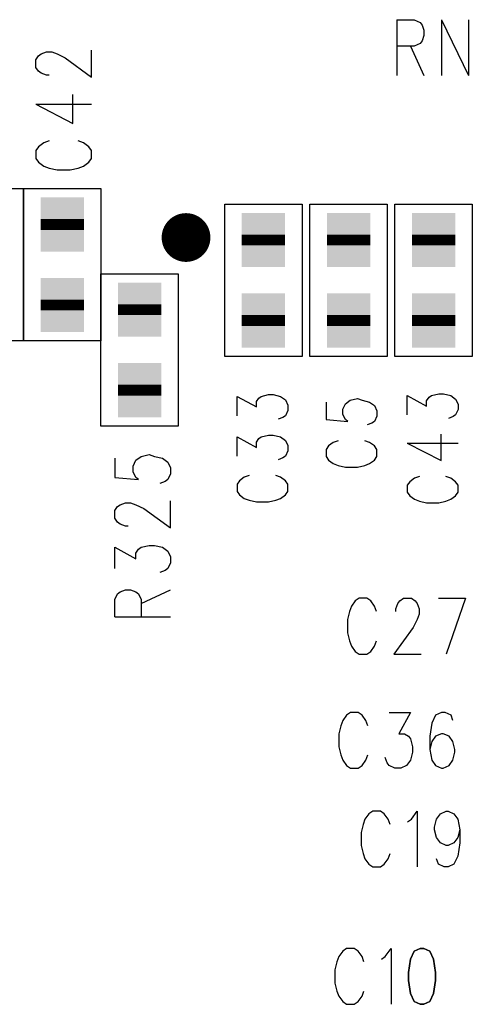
# Model space of a CAD drawing. Extents: x 12040 to 27945, y 10799 to 21199.
# Tile 18 of 42: x 18693 to 18985, y 16743 to 17379. Entities that reach past the tile are written whole.
import ezdxf

# ---------------------------------------------------------------- set-up
doc = ezdxf.new("R2010")
doc.units = 0
doc.header["$MEASUREMENT"] = 0
doc.layers.add('ASSYDWGBOT_PHO', color=7, linetype='Continuous')

msp = doc.modelspace()

# ---------------------------------------------------------------- linework, layer by layer
at = {"layer": 'ASSYDWGBOT_PHO'}
for points in [[(18936.251, 17378.981), (18936.251, 17342.89)], [(18936.251, 17378.981), (18947.5, 17378.981)], [(18947.5, 17378.981), (18951.25, 17377.27)], [(18965, 17378.981), (18965, 17342.89)], [(18965, 17378.981), (18982.5, 17342.89)], [(18982.5, 17378.981), (18982.5, 17342.89)], [(18951.25, 17377.27), (18952.499, 17375.549)], [(18952.499, 17375.549), (18953.751, 17372.11)], [(18953.751, 17372.11), (18953.751, 17368.67)], [(18953.751, 17368.67), (18952.499, 17365.231)], [(18738.979, 17341.881), (18738.979, 17359.381)], [(18947.5, 17361.799), (18936.251, 17361.799)], [(18945, 17361.799), (18953.751, 17342.89)], [(18951.25, 17363.52), (18947.5, 17361.799)], [(18952.499, 17365.231), (18951.25, 17363.52)], [(18702.89, 17353.13), (18704.611, 17355.631)], [(18702.89, 17348.129), (18702.89, 17353.13)], [(18704.611, 17355.631), (18706.329, 17356.88)], [(18706.329, 17356.88), (18709.77, 17358.13)], [(18709.77, 17358.13), (18713.2, 17358.13)], [(18713.2, 17358.13), (18716.64, 17356.88)], [(18716.64, 17356.88), (18721.8, 17354.38)], [(18721.8, 17354.38), (18738.979, 17341.881)], [(18704.611, 17345.631), (18702.89, 17348.129)], [(18706.329, 17344.379), (18704.611, 17345.631)], [(18709.77, 17343.13), (18706.329, 17344.379)], [(18711.479, 17343.13), (18709.77, 17343.13)], [(18726.95, 17311.88), (18726.95, 17330.629)], [(18702.89, 17324.381), (18726.95, 17311.88)], [(18702.89, 17324.381), (18738.979, 17324.381)], [(18704.611, 17296.881), (18702.89, 17294.38)], [(18708.05, 17299.379), (18704.611, 17296.881)], [(18711.479, 17300.631), (18708.05, 17299.379)], [(18733.829, 17299.379), (18730.391, 17300.631)], [(18737.27, 17296.881), (18733.829, 17299.379)], [(18738.979, 17294.38), (18737.27, 17296.881)], [(18702.89, 17294.38), (18702.89, 17289.379)], [(18702.89, 17289.379), (18704.611, 17286.88)], [(18737.27, 17286.88), (18738.979, 17289.379)], [(18738.979, 17289.379), (18738.979, 17294.38)], [(18704.611, 17286.88), (18708.05, 17284.38)], [(18708.05, 17284.38), (18711.479, 17283.131)], [(18711.479, 17283.131), (18716.64, 17281.879)], [(18725.229, 17281.879), (18730.391, 17283.131)], [(18730.391, 17283.131), (18733.829, 17284.38)], [(18733.829, 17284.38), (18737.27, 17286.88)], [(18716.64, 17281.879), (18725.229, 17281.879)], [(18645, 17269.84), (18695, 17269.84)], [(18695, 17171.41), (18695, 17269.84)], [(18695, 17269.84), (18745.001, 17269.84)], [(18695, 17269.84), (18695, 17171.41)], [(18745.001, 17269.84), (18745.001, 17171.41)], [(18825.001, 17161.409), (18825.001, 17259.84)], [(18825.001, 17259.84), (18875, 17259.84)], [(18875, 17259.84), (18875, 17161.409)], [(18879.999, 17161.409), (18879.999, 17259.84)], [(18879.999, 17259.84), (18930, 17259.84)], [(18930, 17259.84), (18930, 17161.409)], [(18934.999, 17161.409), (18934.999, 17259.84)], [(18934.999, 17259.84), (18985.001, 17259.84)], [(18985.001, 17259.84), (18985.001, 17161.409)], [(18745.001, 17116.421), (18745.001, 17214.84)], [(18745.001, 17214.84), (18795, 17214.84)], [(18795, 17214.84), (18795, 17116.421)], [(18695, 17171.41), (18645, 17171.41)], [(18745.001, 17171.41), (18695, 17171.41)], [(18875, 17161.409), (18825.001, 17161.409)], [(18930, 17161.409), (18879.999, 17161.409)], [(18985.001, 17161.409), (18934.999, 17161.409)], [(18848.591, 17135.63), (18853.279, 17136.761)], [(18853.279, 17136.761), (18856.409, 17136.761)], [(18856.409, 17136.761), (18861.09, 17135.63)], [(18958.59, 17136.19), (18963.28, 17137.329)], [(18963.28, 17137.329), (18966.41, 17137.329)], [(18966.41, 17137.329), (18971.09, 17136.19)], [(18832.97, 17123.131), (18832.97, 17135.63)], [(18832.97, 17135.63), (18845.47, 17128.811)], [(18845.47, 17132.219), (18847.031, 17134.489)], [(18845.47, 17128.811), (18845.47, 17132.219)], [(18847.031, 17134.489), (18848.591, 17135.63)], [(18861.09, 17135.63), (18864.22, 17133.35)], [(18864.22, 17133.35), (18865.78, 17129.94)], [(18890.471, 17131.99), (18890.471, 17120.63)], [(18901.409, 17127.439), (18902.969, 17130.85)], [(18902.969, 17130.85), (18906.09, 17133.129)], [(18906.09, 17133.129), (18910.78, 17134.26)], [(18910.78, 17134.26), (18913.91, 17133.129)], [(18913.91, 17133.129), (18918.591, 17131.99)], [(18918.591, 17131.99), (18921.721, 17129.721)], [(18942.97, 17123.69), (18942.97, 17136.19)], [(18942.97, 17136.19), (18955.469, 17129.379)], [(18955.469, 17132.78), (18957.029, 17135.059)], [(18955.469, 17129.379), (18955.469, 17132.78)], [(18957.029, 17135.059), (18958.59, 17136.19)], [(18971.09, 17136.19), (18974.22, 17133.921)], [(18974.22, 17133.921), (18975.78, 17130.51)], [(18975.78, 17130.51), (18975.78, 17127.1)], [(18865.78, 17126.53), (18864.22, 17123.131)], [(18865.78, 17129.94), (18865.78, 17126.53)], [(18901.409, 17124.029), (18901.409, 17127.439)], [(18902.969, 17120.63), (18901.409, 17124.029)], [(18921.721, 17129.721), (18923.281, 17126.31)], [(18923.281, 17126.31), (18923.281, 17122.9)], [(18974.22, 17123.69), (18972.66, 17122.561)], [(18975.78, 17127.1), (18974.22, 17123.69)], [(18862.659, 17121.99), (18859.529, 17120.85)], [(18864.22, 17123.131), (18862.659, 17121.99)], [(18890.471, 17120.63), (18904.53, 17119.49)], [(18904.53, 17119.49), (18902.969, 17120.63)], [(18920.16, 17118.349), (18917.03, 17117.22)], [(18921.721, 17119.49), (18920.16, 17118.349)], [(18923.281, 17122.9), (18921.721, 17119.49)], [(18972.66, 17122.561), (18969.53, 17121.42)], [(18795, 17116.421), (18745.001, 17116.421)], [(18964.84, 17094.151), (18964.84, 17111.191)], [(18832.97, 17096.991), (18832.97, 17109.489)], [(18832.97, 17109.489), (18845.47, 17102.671)], [(18845.47, 17106.079), (18847.031, 17108.351)], [(18845.47, 17102.671), (18845.47, 17106.079)], [(18847.031, 17108.351), (18848.591, 17109.489)], [(18848.591, 17109.489), (18853.279, 17110.63)], [(18853.279, 17110.63), (18856.409, 17110.63)], [(18856.409, 17110.63), (18861.09, 17109.489)], [(18861.09, 17109.489), (18864.22, 17107.22)], [(18864.22, 17107.22), (18865.78, 17103.809)], [(18895.161, 17105.85), (18892.031, 17103.58)], [(18898.279, 17106.991), (18895.161, 17105.85)], [(18918.591, 17105.85), (18915.47, 17106.991)], [(18921.721, 17103.58), (18918.591, 17105.85)], [(18942.97, 17105.511), (18964.84, 17094.151)], [(18942.97, 17105.511), (18975.78, 17105.511)], [(18865.78, 17100.401), (18864.22, 17096.991)], [(18865.78, 17103.809), (18865.78, 17100.401)], [(18892.031, 17103.58), (18890.471, 17101.311)], [(18890.471, 17101.311), (18890.471, 17096.76)], [(18923.281, 17101.311), (18921.721, 17103.58)], [(18923.281, 17096.76), (18923.281, 17101.311)], [(18753.91, 17095.631), (18753.91, 17083.13)], [(18765.94, 17090.63), (18767.66, 17094.379)], [(18767.66, 17094.379), (18771.09, 17096.88)], [(18771.09, 17096.88), (18776.251, 17098.129)], [(18776.251, 17098.129), (18779.69, 17096.88)], [(18779.69, 17096.88), (18784.84, 17095.631)], [(18784.84, 17095.631), (18788.28, 17093.13)], [(18788.28, 17093.13), (18790.001, 17089.38)], [(18862.659, 17095.85), (18859.529, 17094.721)], [(18864.22, 17096.991), (18862.659, 17095.85)], [(18890.471, 17096.76), (18892.031, 17094.49)], [(18892.031, 17094.49), (18895.161, 17092.22)], [(18895.161, 17092.22), (18898.279, 17091.08)], [(18915.47, 17091.08), (18918.591, 17092.22)], [(18918.591, 17092.22), (18921.721, 17094.49)], [(18921.721, 17094.49), (18923.281, 17096.76)], [(18765.94, 17086.88), (18765.94, 17090.63)], [(18767.66, 17083.13), (18765.94, 17086.88)], [(18790.001, 17085.63), (18788.28, 17081.881)], [(18790.001, 17089.38), (18790.001, 17085.63)], [(18898.279, 17091.08), (18902.969, 17089.939)], [(18902.969, 17089.939), (18910.78, 17089.939)], [(18910.78, 17089.939), (18915.47, 17091.08)], [(18753.91, 17083.13), (18769.369, 17081.881)], [(18769.369, 17081.881), (18767.66, 17083.13)], [(18786.56, 17080.629), (18783.119, 17079.38)], [(18788.28, 17081.881), (18786.56, 17080.629)], [(18834.53, 17081.079), (18832.97, 17078.81)], [(18837.66, 17083.349), (18834.53, 17081.079)], [(18840.78, 17084.49), (18837.66, 17083.349)], [(18861.09, 17083.349), (18857.969, 17084.49)], [(18864.22, 17081.079), (18861.09, 17083.349)], [(18865.78, 17078.81), (18864.22, 17081.079)], [(18944.53, 17080.509), (18942.97, 17078.239)], [(18947.66, 17082.781), (18944.53, 17080.509)], [(18950.781, 17083.92), (18947.66, 17082.781)], [(18971.09, 17082.781), (18967.97, 17083.92)], [(18974.22, 17080.509), (18971.09, 17082.781)], [(18975.78, 17078.239), (18974.22, 17080.509)], [(18832.97, 17078.81), (18832.97, 17074.261)], [(18832.97, 17074.261), (18834.53, 17071.989)], [(18864.22, 17071.989), (18865.78, 17074.261)], [(18865.78, 17074.261), (18865.78, 17078.81)], [(18942.97, 17078.239), (18942.97, 17073.69)], [(18942.97, 17073.69), (18944.53, 17071.421)], [(18974.22, 17071.421), (18975.78, 17073.69)], [(18975.78, 17073.69), (18975.78, 17078.239)], [(18757.339, 17065.63), (18760.78, 17066.879)], [(18760.78, 17066.879), (18764.219, 17066.879)], [(18764.219, 17066.879), (18767.66, 17065.63)], [(18790.001, 17050.631), (18790.001, 17068.13)], [(18834.53, 17071.989), (18837.66, 17069.719)], [(18837.66, 17069.719), (18840.78, 17068.581)], [(18840.78, 17068.581), (18845.47, 17067.44)], [(18845.47, 17067.44), (18853.279, 17067.44)], [(18853.279, 17067.44), (18857.969, 17068.581)], [(18857.969, 17068.581), (18861.09, 17069.719)], [(18861.09, 17069.719), (18864.22, 17071.989)], [(18944.53, 17071.421), (18947.66, 17069.151)], [(18947.66, 17069.151), (18950.781, 17068.01)], [(18950.781, 17068.01), (18955.469, 17066.879)], [(18955.469, 17066.879), (18963.28, 17066.879)], [(18963.28, 17066.879), (18967.97, 17068.01)], [(18967.97, 17068.01), (18971.09, 17069.151)], [(18971.09, 17069.151), (18974.22, 17071.421)], [(18753.91, 17061.88), (18755.619, 17064.381)], [(18753.91, 17056.881), (18753.91, 17061.88)], [(18755.619, 17064.381), (18757.339, 17065.63)], [(18767.66, 17065.63), (18772.81, 17063.129)], [(18772.81, 17063.129), (18790.001, 17050.631)], [(18755.619, 17054.38), (18753.91, 17056.881)], [(18757.339, 17053.129), (18755.619, 17054.38)], [(18760.78, 17051.88), (18757.339, 17053.129)], [(18762.501, 17051.88), (18760.78, 17051.88)], [(18753.91, 17024.38), (18753.91, 17038.13)], [(18753.91, 17038.13), (18767.66, 17030.63)], [(18767.66, 17034.38), (18769.369, 17036.88)], [(18769.369, 17036.88), (18771.09, 17038.13)], [(18771.09, 17038.13), (18776.251, 17039.379)], [(18776.251, 17039.379), (18779.69, 17039.379)], [(18779.69, 17039.379), (18784.84, 17038.13)], [(18784.84, 17038.13), (18788.28, 17035.629)], [(18788.28, 17035.629), (18790.001, 17031.879)], [(18767.66, 17030.63), (18767.66, 17034.38)], [(18790.001, 17031.879), (18790.001, 17028.13)], [(18786.56, 17023.13), (18783.119, 17021.879)], [(18788.28, 17024.38), (18786.56, 17023.13)], [(18790.001, 17028.13), (18788.28, 17024.38)], [(18755.619, 17008.129), (18757.339, 17009.38)], [(18757.339, 17009.38), (18760.78, 17010.63)], [(18760.78, 17010.63), (18764.219, 17010.63)], [(18764.219, 17010.63), (18767.66, 17009.38)], [(18767.66, 17009.38), (18769.369, 17008.129)], [(18771.09, 17001.881), (18790.001, 17010.63)], [(18753.91, 17004.379), (18755.619, 17008.129)], [(18753.91, 16993.13), (18753.91, 17004.379)], [(18769.369, 17008.129), (18771.09, 17004.379)], [(18771.09, 17004.379), (18771.09, 16993.13)], [(18909.38, 17003.519), (18906.879, 17000.08)], [(18911.88, 17005.23), (18909.38, 17003.519)], [(18916.88, 17005.23), (18911.88, 17005.23)], [(18919.38, 17003.519), (18916.88, 17005.23)], [(18921.881, 17000.08), (18919.38, 17003.519)], [(18936.88, 17001.801), (18938.129, 17003.519)], [(18938.129, 17003.519), (18940.63, 17005.23)], [(18940.63, 17005.23), (18945.629, 17005.23)], [(18945.629, 17005.23), (18948.13, 17003.519)], [(18948.13, 17003.519), (18949.381, 17001.801)], [(18963.131, 17005.23), (18980.631, 17005.23)], [(18980.631, 17005.23), (18968.13, 16969.139)], [(18905.63, 16996.639), (18904.381, 16991.48)], [(18906.879, 17000.08), (18905.63, 16996.639)], [(18923.13, 16996.639), (18921.881, 17000.08)], [(18935.631, 16998.36), (18936.88, 17001.801)], [(18935.631, 16996.639), (18935.631, 16998.36)], [(18949.381, 17001.801), (18950.63, 16998.36)], [(18950.63, 16998.36), (18950.63, 16994.921)], [(18753.91, 16993.13), (18790.001, 16993.13)], [(18904.381, 16991.48), (18904.381, 16982.889)], [(18949.381, 16991.48), (18946.88, 16986.33)], [(18950.63, 16994.921), (18949.381, 16991.48)], [(18946.88, 16986.33), (18934.38, 16969.139)], [(18904.381, 16982.889), (18905.63, 16977.73)], [(18905.63, 16977.73), (18906.879, 16974.3)], [(18921.881, 16974.3), (18923.13, 16977.73)], [(18906.879, 16974.3), (18909.38, 16970.86)], [(18919.38, 16970.86), (18921.881, 16974.3)], [(18909.38, 16970.86), (18911.88, 16969.139)], [(18911.88, 16969.139), (18916.88, 16969.139)], [(18916.88, 16969.139), (18919.38, 16970.86)], [(18934.38, 16969.139), (18951.88, 16969.139)], [(18903.749, 16929.77), (18901.251, 16926.331)], [(18906.25, 16931.48), (18903.749, 16929.77)], [(18911.249, 16931.48), (18906.25, 16931.48)], [(18913.75, 16929.77), (18911.249, 16931.48)], [(18916.25, 16926.331), (18913.75, 16929.77)], [(18931.25, 16931.48), (18945, 16931.48)], [(18945, 16931.48), (18937.5, 16917.73)], [(18961.25, 16929.77), (18958.75, 16924.61)], [(18965, 16931.48), (18961.25, 16929.77)], [(18967.501, 16931.48), (18965, 16931.48)], [(18971.251, 16929.77), (18967.501, 16931.48)], [(18972.5, 16926.331), (18971.251, 16929.77)], [(18900, 16922.89), (18898.75, 16917.73)], [(18901.251, 16926.331), (18900, 16922.89)], [(18917.5, 16922.89), (18916.25, 16926.331)], [(18958.75, 16924.61), (18957.5, 16916.019)], [(18898.75, 16917.73), (18898.75, 16909.14)], [(18937.5, 16917.73), (18941.25, 16917.73)], [(18941.25, 16917.73), (18943.75, 16916.019)], [(18943.75, 16916.019), (18945, 16914.301)], [(18945, 16914.301), (18946.251, 16909.14)], [(18957.5, 16916.019), (18957.5, 16907.419)], [(18961.25, 16916.019), (18958.75, 16912.58)], [(18965, 16917.73), (18961.25, 16916.019)], [(18966.249, 16917.73), (18965, 16917.73)], [(18969.999, 16916.019), (18966.249, 16917.73)], [(18972.5, 16912.58), (18969.999, 16916.019)], [(18898.75, 16909.14), (18900, 16903.98)], [(18946.251, 16909.14), (18946.251, 16905.701)], [(18958.75, 16912.58), (18957.5, 16907.419)], [(18957.5, 16907.419), (18958.75, 16900.551)], [(18973.749, 16907.419), (18972.5, 16912.58)], [(18973.749, 16905.701), (18973.749, 16907.419)], [(18900, 16903.98), (18901.251, 16900.551)], [(18916.25, 16900.551), (18917.5, 16903.98)], [(18930, 16898.83), (18928.749, 16902.269)], [(18946.251, 16905.701), (18945, 16900.551)], [(18972.5, 16900.551), (18973.749, 16905.701)], [(18901.251, 16900.551), (18903.749, 16897.11)], [(18903.749, 16897.11), (18906.25, 16895.39)], [(18906.25, 16895.39), (18911.249, 16895.39)], [(18911.249, 16895.39), (18913.75, 16897.11)], [(18913.75, 16897.11), (18916.25, 16900.551)], [(18931.25, 16897.11), (18930, 16898.83)], [(18934.999, 16895.39), (18931.25, 16897.11)], [(18938.749, 16895.39), (18934.999, 16895.39)], [(18942.499, 16897.11), (18938.749, 16895.39)], [(18945, 16900.551), (18942.499, 16897.11)], [(18958.75, 16900.551), (18961.25, 16897.11)], [(18961.25, 16897.11), (18965, 16895.39)], [(18965, 16895.39), (18966.249, 16895.39)], [(18966.249, 16895.39), (18969.999, 16897.11)], [(18969.999, 16897.11), (18972.5, 16900.551)], [(18918.131, 16866.02), (18915.63, 16862.579)], [(18920.63, 16867.729), (18918.131, 16866.02)], [(18925.631, 16867.729), (18920.63, 16867.729)], [(18928.129, 16866.02), (18925.631, 16867.729)], [(18930.63, 16862.579), (18928.129, 16866.02)], [(18945.629, 16862.579), (18949.381, 16867.729)], [(18949.381, 16867.729), (18949.381, 16831.64)], [(18961.88, 16862.579), (18964.38, 16866.02)], [(18964.38, 16866.02), (18968.13, 16867.729)], [(18968.13, 16867.729), (18969.379, 16867.729)], [(18969.379, 16867.729), (18973.129, 16866.02)], [(18973.129, 16866.02), (18975.63, 16862.579)], [(18914.379, 16859.14), (18913.13, 16853.979)], [(18915.63, 16862.579), (18914.379, 16859.14)], [(18931.881, 16859.14), (18930.63, 16862.579)], [(18943.13, 16860.861), (18945.629, 16862.579)], [(18960.63, 16857.42), (18961.88, 16862.579)], [(18960.63, 16855.7), (18960.63, 16857.42)], [(18975.63, 16862.579), (18976.879, 16855.7)], [(18913.13, 16853.979), (18913.13, 16845.39)], [(18961.88, 16850.55), (18960.63, 16855.7)], [(18964.38, 16847.111), (18961.88, 16850.55)], [(18975.63, 16850.55), (18973.129, 16847.111)], [(18976.879, 16855.7), (18975.63, 16850.55)], [(18976.879, 16855.7), (18976.879, 16847.111)], [(18913.13, 16845.39), (18914.379, 16840.231)], [(18968.13, 16845.39), (18964.38, 16847.111)], [(18969.379, 16845.39), (18968.13, 16845.39)], [(18973.129, 16847.111), (18969.379, 16845.39)], [(18976.879, 16847.111), (18975.63, 16838.52)], [(18914.379, 16840.231), (18915.63, 16836.8)], [(18930.63, 16836.8), (18931.881, 16840.231)], [(18975.63, 16838.52), (18973.129, 16833.361)], [(18915.63, 16836.8), (18918.131, 16833.361)], [(18918.131, 16833.361), (18920.63, 16831.64)], [(18920.63, 16831.64), (18925.631, 16831.64)], [(18925.631, 16831.64), (18928.129, 16833.361)], [(18928.129, 16833.361), (18930.63, 16836.8)], [(18963.131, 16833.361), (18961.88, 16836.8)], [(18966.881, 16831.64), (18963.131, 16833.361)], [(18969.379, 16831.64), (18966.881, 16831.64)], [(18973.129, 16833.361), (18969.379, 16831.64)], [(18898.75, 16773.83), (18897.499, 16770.39)], [(18901.251, 16777.269), (18898.75, 16773.83)], [(18903.749, 16778.98), (18901.251, 16777.269)], [(18908.751, 16778.98), (18903.749, 16778.98)], [(18911.249, 16777.269), (18908.751, 16778.98)], [(18913.75, 16773.83), (18911.249, 16777.269)], [(18915.001, 16770.39), (18913.75, 16773.83)], [(18926.25, 16772.11), (18928.749, 16773.83)], [(18928.749, 16773.83), (18932.501, 16778.98)], [(18932.501, 16778.98), (18932.501, 16742.889)], [(18897.499, 16770.39), (18896.25, 16765.23)], [(18896.25, 16765.23), (18896.25, 16756.639)], [(18896.25, 16756.639), (18897.499, 16751.48)], [(18897.499, 16751.48), (18898.75, 16748.051)], [(18913.75, 16748.051), (18915.001, 16751.48)], [(18898.75, 16748.051), (18901.251, 16744.61)], [(18901.251, 16744.61), (18903.749, 16742.889)], [(18903.749, 16742.889), (18908.751, 16742.889)], [(18908.751, 16742.889), (18911.249, 16744.61)], [(18911.249, 16744.61), (18913.75, 16748.051)]]:
    msp.add_lwpolyline(points, dxfattribs=at)
at = {"layer": 'ASSYDWGBOT_PHO', "const_width": 28}
for points in [[(18719.999, 17250.13), (18719.999, 17243.13)], [(18719.999, 17250.13), (18719.999, 17243.13)], [(18850, 17240.129), (18850, 17233.13)], [(18850, 17240.129), (18850, 17233.13)], [(18905.001, 17240.129), (18905.001, 17233.13)], [(18905.001, 17240.129), (18905.001, 17233.13)], [(18959.999, 17240.129), (18959.999, 17233.13)], [(18959.999, 17240.129), (18959.999, 17233.13)], [(18719.999, 17198.13), (18719.999, 17191.13)], [(18719.999, 17198.13), (18719.999, 17191.13)], [(18770, 17188.129), (18770, 17195.129)], [(18770, 17188.129), (18770, 17195.129)], [(18850, 17188.129), (18850, 17181.129)], [(18850, 17188.129), (18850, 17181.129)], [(18905.001, 17188.129), (18905.001, 17181.129)], [(18905.001, 17188.129), (18905.001, 17181.129)], [(18959.999, 17188.129), (18959.999, 17181.129)], [(18959.999, 17188.129), (18959.999, 17181.129)], [(18770, 17136.129), (18770, 17143.129)], [(18770, 17136.129), (18770, 17143.129)]]:
    msp.add_lwpolyline(points, dxfattribs=at)
at = {"layer": 'ASSYDWGBOT_PHO', "const_width": 15.75}
msp.add_lwpolyline([(18792.124, 17238.26, 1), (18807.874, 17238.26, 1), (18792.124, 17238.26)], format="xyb", dxfattribs=at)
at = {"layer": 'ASSYDWGBOT_PHO'}
for points in [[(18947.5, 16777.269), (18945, 16772.11)], [(18951.25, 16778.98), (18947.5, 16777.269)], [(18953.751, 16778.98), (18951.25, 16778.98)], [(18957.5, 16777.269), (18953.751, 16778.98)], [(18959.999, 16772.11), (18957.5, 16777.269)], [(18945, 16772.11), (18943.75, 16763.519)], [(18961.25, 16763.519), (18959.999, 16772.11)], [(18943.75, 16763.519), (18943.75, 16758.36)], [(18961.25, 16758.36), (18961.25, 16763.519)], [(18943.75, 16758.36), (18945, 16749.769)], [(18959.999, 16749.769), (18961.25, 16758.36)], [(18945, 16749.769), (18947.5, 16744.61)], [(18957.5, 16744.61), (18959.999, 16749.769)], [(18947.5, 16744.61), (18951.25, 16742.889)], [(18951.25, 16742.889), (18953.751, 16742.889)], [(18953.751, 16742.889), (18957.5, 16744.61)]]:
    msp.add_lwpolyline(points, close=True, dxfattribs=at)
for points in [[(18733.999, 17236.13), (18705.999, 17236.13), (18733.999, 17264.13), (18705.999, 17264.13)], [(18733.999, 17236.13), (18705.999, 17236.13), (18733.999, 17264.13), (18705.999, 17264.13)], [(18705.999, 17257.13), (18733.999, 17257.13), (18705.999, 17229.13), (18733.999, 17229.13)], [(18705.999, 17257.13), (18733.999, 17257.13), (18705.999, 17229.13), (18733.999, 17229.13)], [(18864, 17226.129), (18836, 17226.129), (18864, 17254.129), (18836, 17254.129)], [(18864, 17226.129), (18836, 17226.129), (18864, 17254.129), (18836, 17254.129)], [(18919.001, 17226.129), (18891.001, 17226.129), (18919.001, 17254.129), (18891.001, 17254.129)], [(18919.001, 17226.129), (18891.001, 17226.129), (18919.001, 17254.129), (18891.001, 17254.129)], [(18973.999, 17226.129), (18945.999, 17226.129), (18973.999, 17254.129), (18945.999, 17254.129)], [(18973.999, 17226.129), (18945.999, 17226.129), (18973.999, 17254.129), (18945.999, 17254.129)], [(18836, 17247.13), (18864, 17247.13), (18836, 17219.13), (18864, 17219.13)], [(18836, 17247.13), (18864, 17247.13), (18836, 17219.13), (18864, 17219.13)], [(18891.001, 17247.13), (18919.001, 17247.13), (18891.001, 17219.13), (18919.001, 17219.13)], [(18891.001, 17247.13), (18919.001, 17247.13), (18891.001, 17219.13), (18919.001, 17219.13)], [(18945.999, 17247.13), (18973.999, 17247.13), (18945.999, 17219.13), (18973.999, 17219.13)], [(18945.999, 17247.13), (18973.999, 17247.13), (18945.999, 17219.13), (18973.999, 17219.13)], [(18733.999, 17184.13), (18705.999, 17184.13), (18733.999, 17212.13), (18705.999, 17212.13)], [(18733.999, 17184.13), (18705.999, 17184.13), (18733.999, 17212.13), (18705.999, 17212.13)], [(18784, 17181.129), (18756, 17181.129), (18784, 17209.129), (18756, 17209.129)], [(18784, 17181.129), (18756, 17181.129), (18784, 17209.129), (18756, 17209.129)], [(18705.999, 17205.13), (18733.999, 17205.13), (18705.999, 17177.13), (18733.999, 17177.13)], [(18705.999, 17205.13), (18733.999, 17205.13), (18705.999, 17177.13), (18733.999, 17177.13)], [(18756, 17202.129), (18784, 17202.129), (18756, 17174.129), (18784, 17174.129)], [(18756, 17202.129), (18784, 17202.129), (18756, 17174.129), (18784, 17174.129)], [(18864, 17174.129), (18836, 17174.129), (18864, 17202.129), (18836, 17202.129)], [(18864, 17174.129), (18836, 17174.129), (18864, 17202.129), (18836, 17202.129)], [(18919.001, 17174.129), (18891.001, 17174.129), (18919.001, 17202.129), (18891.001, 17202.129)], [(18919.001, 17174.129), (18891.001, 17174.129), (18919.001, 17202.129), (18891.001, 17202.129)], [(18973.999, 17174.129), (18945.999, 17174.129), (18973.999, 17202.129), (18945.999, 17202.129)], [(18973.999, 17174.129), (18945.999, 17174.129), (18973.999, 17202.129), (18945.999, 17202.129)], [(18836, 17195.129), (18864, 17195.129), (18836, 17167.129), (18864, 17167.129)], [(18836, 17195.129), (18864, 17195.129), (18836, 17167.129), (18864, 17167.129)], [(18891.001, 17195.129), (18919.001, 17195.129), (18891.001, 17167.129), (18919.001, 17167.129)], [(18891.001, 17195.129), (18919.001, 17195.129), (18891.001, 17167.129), (18919.001, 17167.129)], [(18945.999, 17195.129), (18973.999, 17195.129), (18945.999, 17167.129), (18973.999, 17167.129)], [(18945.999, 17195.129), (18973.999, 17195.129), (18945.999, 17167.129), (18973.999, 17167.129)], [(18784, 17129.129), (18756, 17129.129), (18784, 17157.129), (18756, 17157.129)], [(18784, 17129.129), (18756, 17129.129), (18784, 17157.129), (18756, 17157.129)], [(18756, 17150.129), (18784, 17150.129), (18756, 17122.129), (18784, 17122.129)], [(18756, 17150.129), (18784, 17150.129), (18756, 17122.129), (18784, 17122.129)]]:
    msp.add_solid(points, dxfattribs=at)

doc.saveas('drawing.dxf')
